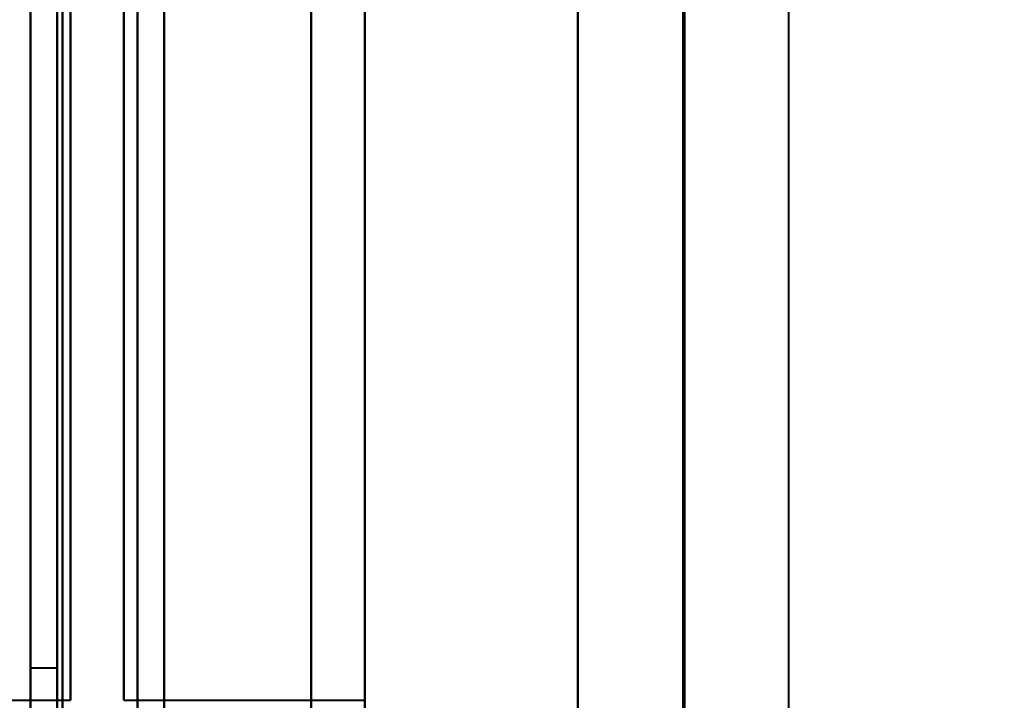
# Model space of a CAD drawing. Header units: millimetres. Extents: x -696 to 695, y -1041 to 611.
# Tile 73 of 90: x 500 to 518, y -218 to -205. Entities that reach past the tile are written whole.
import ezdxf

# ---------------------------------------------------------------- set-up
doc = ezdxf.new("R2010")
doc.units = ezdxf.units.MM
doc.layers.add('G-IMPT', color=8, linetype='Continuous', lineweight=40)

# ---------------------------------------------------------------- blocks, each defined once
blk = doc.blocks.new('NEXA 400 CALQUES_dwg-748074-Niveau de réf_')
at = {"layer": 'G-IMPT'}
for p, q in [((500, 285.9), (500, -248.9)), ((512.233, -250), (512.233, 270)), ((500, -173), (500, -227)), ((500, -173), (500, -227)), ((500, -173), (500, -227)), ((500, -173), (500, -227)), ((502.5, -227), (502.5, -173)), ((502.5, -227), (502.5, -173)), ((502.5, -227), (502.5, -173)), ((502.5, -227), (502.5, -173)), ((502.5, -227), (502.5, -173)), ((502.5, -227), (502.5, -173)), ((502.5, -227), (502.5, -173)), ((502.5, -227), (502.5, -173)), ((502.5, -173), (502.5, -227)), ((502.5, -173), (502.5, -227)), ((502.5, -173), (502.5, -227)), ((502.5, -173), (502.5, -227)), ((502.5, -173), (502.5, -227)), ((502.5, -173), (502.5, -227)), ((502.5, -173), (502.5, -227)), ((502.5, -173), (502.5, -227)), ((505.25, -173), (505.25, -227)), ((505.25, -173), (505.25, -227)), ((505.25, -173), (505.25, -227)), ((505.25, -173), (505.25, -227)), ((505.25, -173), (505.25, -227)), ((505.25, -173), (505.25, -227)), ((505.25, -173), (505.25, -227)), ((505.25, -173), (505.25, -227)), ((506.25, -226), (506.25, -174)), ((506.25, -226), (506.25, -174)), ((506.25, -226), (506.25, -174)), ((506.25, -226), (506.25, -174)), ((506.25, -226), (506.25, -174)), ((506.25, -226), (506.25, -174)), ((506.25, -226), (506.25, -174)), ((506.25, -226), (506.25, -174)), ((500, -225), (500, -175)), ((500, -225), (500, -175)), ((500, -225), (500, -175)), ((500, -225), (500, -175)), ((500, -225), (500, -175)), ((500, -225), (500, -175)), ((500, -225), (500, -175)), ((500, -225), (500, -175)), ((500, -175), (500, -225)), ((500, -175), (500, -225)), ((500, -175), (500, -225)), ((500, -175), (500, -225)), ((500, -175), (500, -225)), ((500, -175), (500, -225)), ((500, -175), (500, -225)), ((500, -175), (500, -225)), ((500.5, -225), (500.5, -175)), ((500.5, -225), (500.5, -175)), ((500.5, -225), (500.5, -175)), ((500.5, -225), (500.5, -175)), ((500.5, -225), (500.5, -175)), ((500.5, -225), (500.5, -175)), ((500.5, -225), (500.5, -175)), ((500.5, -225), (500.5, -175)), ((500.5, -175), (500.5, -225)), ((500.5, -175), (500.5, -225)), ((500.5, -175), (500.5, -225)), ((500.5, -175), (500.5, -225)), ((500.5, -175), (500.5, -225)), ((500.5, -175), (500.5, -225)), ((500.5, -175), (500.5, -225)), ((500.5, -175), (500.5, -225)), ((500, -223.5), (500, -176.5)), ((500, -223.5), (500, -176.5)), ((500, -223.5), (500, -176.5)), ((500, -223.5), (500, -176.5)), ((500, -223.5), (500, -176.5)), ((500, -223.5), (500, -176.5)), ((500, -223.5), (500, -176.5)), ((500, -223.5), (500, -176.5)), ((500, -176.5), (500, -223.5)), ((500, -176.5), (500, -223.5)), ((500, -176.5), (500, -223.5)), ((500, -176.5), (500, -223.5)), ((500, -176.5), (500, -223.5)), ((500, -176.5), (500, -223.5)), ((500, -176.5), (500, -223.5)), ((500, -176.5), (500, -223.5)), ((502.5, -223.5), (502.5, -176.5)), ((502.5, -223.5), (502.5, -176.5)), ((502.5, -223.5), (502.5, -176.5)), ((502.5, -223.5), (502.5, -176.5)), ((502.5, -223.5), (502.5, -176.5)), ((502.5, -223.5), (502.5, -176.5)), ((502.5, -223.5), (502.5, -176.5)), ((502.5, -223.5), (502.5, -176.5)), ((502.5, -176.5), (502.5, -223.5)), ((502.5, -176.5), (502.5, -223.5)), ((502.5, -176.5), (502.5, -223.5)), ((502.5, -176.5), (502.5, -223.5)), ((502.5, -176.5), (502.5, -223.5)), ((502.5, -176.5), (502.5, -223.5)), ((502.5, -176.5), (502.5, -223.5)), ((502.5, -176.5), (502.5, -223.5)), ((500.75, -182), (500.75, -218)), ((500.75, -182), (500.75, -218)), ((500.75, -182), (500.75, -218)), ((500.75, -182), (500.75, -218)), ((500.75, -182), (500.75, -218)), ((500.75, -182), (500.75, -218)), ((500.75, -182), (500.75, -218)), ((500.75, -182), (500.75, -218)), ((500.75, -218), (500.75, -182)), ((500.75, -218), (500.75, -182)), ((500.75, -218), (500.75, -182)), ((500.75, -218), (500.75, -182)), ((500.75, -218), (500.75, -182)), ((500.75, -218), (500.75, -182)), ((500.75, -218), (500.75, -182)), ((500.75, -218), (500.75, -182)), ((501.75, -182), (501.75, -218)), ((501.75, -182), (501.75, -218)), ((501.75, -182), (501.75, -218)), ((501.75, -182), (501.75, -218)), ((506.25, -218), (506.25, -182)), ((506.25, -218), (506.25, -182)), ((506.25, -218), (506.25, -182)), ((506.25, -218), (506.25, -182)), ((500, -200), (500, -227)), ((500, -200), (500, -227)), ((500, -200), (500, -227)), ((500, -200), (500, -227)), ((500, -227), (500, -200)), ((500, -227), (500, -200)), ((500, -227), (500, -200)), ((500, -227), (500, -200)), ((501.75, -218), (501.75, -200)), ((501.75, -218), (501.75, -200)), ((501.75, -218), (501.75, -200)), ((501.75, -218), (501.75, -200)), ((501.75, -200), (501.75, -218)), ((501.75, -200), (501.75, -218)), ((501.75, -200), (501.75, -218)), ((501.75, -200), (501.75, -218)), ((505.25, -227), (505.25, -200)), ((505.25, -227), (505.25, -200)), ((505.25, -227), (505.25, -200)), ((505.25, -227), (505.25, -200)), ((505.25, -227), (505.25, -200)), ((505.25, -227), (505.25, -200)), ((505.25, -227), (505.25, -200)), ((505.25, -227), (505.25, -200)), ((506.25, -218), (506.25, -200)), ((506.25, -218), (506.25, -200)), ((506.25, -218), (506.25, -200)), ((506.25, -218), (506.25, -200)), ((506.25, -200), (506.25, -218)), ((506.25, -200), (506.25, -218)), ((506.25, -200), (506.25, -218)), ((506.25, -200), (506.25, -218)), ((506.25, -200), (506.25, -226)), ((506.25, -200), (506.25, -226)), ((506.25, -200), (506.25, -226)), ((506.25, -200), (506.25, -226)), ((506.25, -200), (506.25, -226)), ((506.25, -200), (506.25, -226)), ((506.25, -200), (506.25, -226)), ((506.25, -200), (506.25, -226)), ((500.5, -217.4), (500, -217.4)), ((500, -217.4), (500, -220.6)), ((500, -217.4), (500, -220.6)), ((500, -220.6), (500, -217.4)), ((500, -220.6), (500, -217.4)), ((500.5, -220.6), (500.5, -217.4)), ((500.5, -220.6), (500.5, -217.4)), ((500.5, -217.4), (500.5, -220.6)), ((500.5, -217.4), (500.5, -220.6)), ((496.25, -218), (500.75, -218)), ((501.75, -218), (506.25, -218))]:
    blk.add_line(p, q, dxfattribs=at)
at = {"layer": 'G-IMPT', "flags": 128}
for points in [[(500.5, 285.9), (500.5, 152.2), (500.5, 18.5), (500.5, -115.2), (500.5, -248.9)], [(500.5, -248.9), (500.5, -115.2), (500.5, 18.5), (500.5, 152.2), (500.5, 285.9)], [(500.6, 285.9), (500.6, 152.2), (500.6, 18.5), (500.6, -115.2), (500.6, -248.9)], [(500.6, 285.9), (500.6, 152.2), (500.6, 18.5), (500.6, -115.2), (500.6, -248.9)], [(500.6, -248.9), (500.6, -115.2), (500.6, 18.5), (500.6, 152.2), (500.6, 285.9)], [(500.6, -248.9), (500.6, -115.2), (500.6, 18.5), (500.6, 152.2), (500.6, 285.9)], [(500.6, -248.9), (500.6, -115.2), (500.6, 18.5), (500.6, 152.2), (500.6, 285.9)], [(500.6, 285.9), (500.6, 152.2), (500.6, 18.5), (500.6, -115.2), (500.6, -248.9)], [(502, 285.9), (502, 152.2), (502, 18.5), (502, -115.2), (502, -248.9)], [(502, -248.9), (502, -115.2), (502, 18.5), (502, 152.2), (502, 285.9)], [(502, 285.9), (502, 152.2), (502, 18.5), (502, -115.2), (502, -248.9)], [(502, -248.9), (502, -115.2), (502, 18.5), (502, 152.2), (502, 285.9)], [(502, -248.9), (502, -115.2), (502, 18.5), (502, 152.2), (502, 285.9)], [(502, 285.9), (502, 152.2), (502, 18.5), (502, -115.2), (502, -248.9)], [(502, -249.4), (502, -119.55), (502, 10.3), (502, 140.15), (502, 270)], [(502, 270), (502, 140.15), (502, 10.3), (502, -119.55), (502, -249.4)], [(510.233, -250), (510.233, -120), (510.233, 10), (510.233, 140), (510.233, 270)], [(510.233, 270), (510.233, 140), (510.233, 10), (510.233, -120), (510.233, -250)], [(512.203, 270), (512.203, 140), (512.203, 10), (512.203, -120), (512.203, -250)], [(512.203, -250), (512.203, -120), (512.203, 10), (512.203, 140), (512.203, 270)], [(514.172, 270), (514.172, 140), (514.172, 10), (514.172, -120), (514.172, -250)], [(500, 254), (500, 128.275), (500, 2.55), (500, -123.175), (500, -248.9)], [(500, -248.9), (500, -123.175), (500, 2.55), (500, 128.275), (500, 254)], [(500, -248.9), (500, -123.825), (500, 1.25), (500, 126.325), (500, 251.4)], [(500, -248.9), (500, -123.825), (500, 1.25), (500, 126.325), (500, 251.4)], [(500, 251.4), (500, 126.2), (500, 1), (500, -124.2), (500, -249.4)], [(500, -249.4), (500, -124.2), (500, 1), (500, 126.2), (500, 251.4)], [(500, 251.4), (500, 126.325), (500, 1.25), (500, -123.825), (500, -248.9)], [(500, 251.4), (500, 126.325), (500, 1.25), (500, -123.825), (500, -248.9)], [(506.25, -218.114), (506.25, -217.354), (506.25, -216.566), (506.25, -215.751), (506.25, -214.912), (506.25, -214.048), (506.25, -213.162), (506.25, -212.255), (506.25, -211.328), (506.25, -210.383), (506.25, -209.421), (506.25, -208.445), (506.25, -207.455), (506.25, -206.453), (506.25, -205.44), (506.25, -204.419), (506.25, -203.391), (506.25, -202.357), (506.25, -201.32), (506.25, -200.281), (506.25, -200)], [(506.25, -200), (506.25, -201.04), (506.25, -202.078), (506.25, -203.113), (506.25, -204.142), (506.25, -205.165), (506.25, -206.18), (506.25, -207.185), (506.25, -208.179), (506.25, -209.159), (506.25, -210.125), (506.25, -211.074), (506.25, -212.006), (506.25, -212.919), (506.25, -213.811), (506.25, -214.681), (506.25, -215.527), (506.25, -216.349), (506.25, -217.144), (506.25, -217.912), (506.25, -218.651)], [(506.25, -218.114), (506.25, -217.354), (506.25, -216.566), (506.25, -215.751), (506.25, -214.912), (506.25, -214.048), (506.25, -213.162), (506.25, -212.255), (506.25, -211.328), (506.25, -210.383), (506.25, -209.421), (506.25, -208.445), (506.25, -207.455), (506.25, -206.453), (506.25, -205.44), (506.25, -204.419), (506.25, -203.391), (506.25, -202.357), (506.25, -201.32), (506.25, -200.281), (506.25, -200)], [(506.25, -200), (506.25, -201.04), (506.25, -202.078), (506.25, -203.113), (506.25, -204.142), (506.25, -205.165), (506.25, -206.18), (506.25, -207.185), (506.25, -208.179), (506.25, -209.159), (506.25, -210.125), (506.25, -211.074), (506.25, -212.006), (506.25, -212.919), (506.25, -213.811), (506.25, -214.681), (506.25, -215.527), (506.25, -216.349), (506.25, -217.144), (506.25, -217.912), (506.25, -218.651)], [(506.25, -218.114), (506.25, -217.354), (506.25, -216.566), (506.25, -215.751), (506.25, -214.912), (506.25, -214.048), (506.25, -213.162), (506.25, -212.255), (506.25, -211.328), (506.25, -210.383), (506.25, -209.421), (506.25, -208.445), (506.25, -207.455), (506.25, -206.453), (506.25, -205.44), (506.25, -204.419), (506.25, -203.391), (506.25, -202.357), (506.25, -201.32), (506.25, -200.281), (506.25, -200)], [(506.25, -200), (506.25, -201.04), (506.25, -202.078), (506.25, -203.113), (506.25, -204.142), (506.25, -205.165), (506.25, -206.18), (506.25, -207.185), (506.25, -208.179), (506.25, -209.159), (506.25, -210.125), (506.25, -211.074), (506.25, -212.006), (506.25, -212.919), (506.25, -213.811), (506.25, -214.681), (506.25, -215.527), (506.25, -216.349), (506.25, -217.144), (506.25, -217.912), (506.25, -218.651)], [(506.25, -218.114), (506.25, -217.354), (506.25, -216.566), (506.25, -215.751), (506.25, -214.912), (506.25, -214.048), (506.25, -213.162), (506.25, -212.255), (506.25, -211.328), (506.25, -210.383), (506.25, -209.421), (506.25, -208.445), (506.25, -207.455), (506.25, -206.453), (506.25, -205.44), (506.25, -204.419), (506.25, -203.391), (506.25, -202.357), (506.25, -201.32), (506.25, -200.281), (506.25, -200)], [(506.25, -200), (506.25, -201.04), (506.25, -202.078), (506.25, -203.113), (506.25, -204.142), (506.25, -205.165), (506.25, -206.18), (506.25, -207.185), (506.25, -208.179), (506.25, -209.159), (506.25, -210.125), (506.25, -211.074), (506.25, -212.006), (506.25, -212.919), (506.25, -213.811), (506.25, -214.681), (506.25, -215.527), (506.25, -216.349), (506.25, -217.144), (506.25, -217.912), (506.25, -218.651)]]:
    blk.add_lwpolyline(points, dxfattribs=at)

msp = doc.modelspace()

# ---------------------------------------------------------------- linework, layer by layer
at = {"color": 94, "lineweight": 30}
msp.add_circle((0, 1), 609.6, dxfattribs=at)

# ---------------------------------------------------------------- block references
at = {"layer": 'G-IMPT'}
msp.add_blockref('NEXA 400 CALQUES_dwg-748074-Niveau de réf_', (0, 0), dxfattribs=at)

doc.saveas('drawing.dxf')
